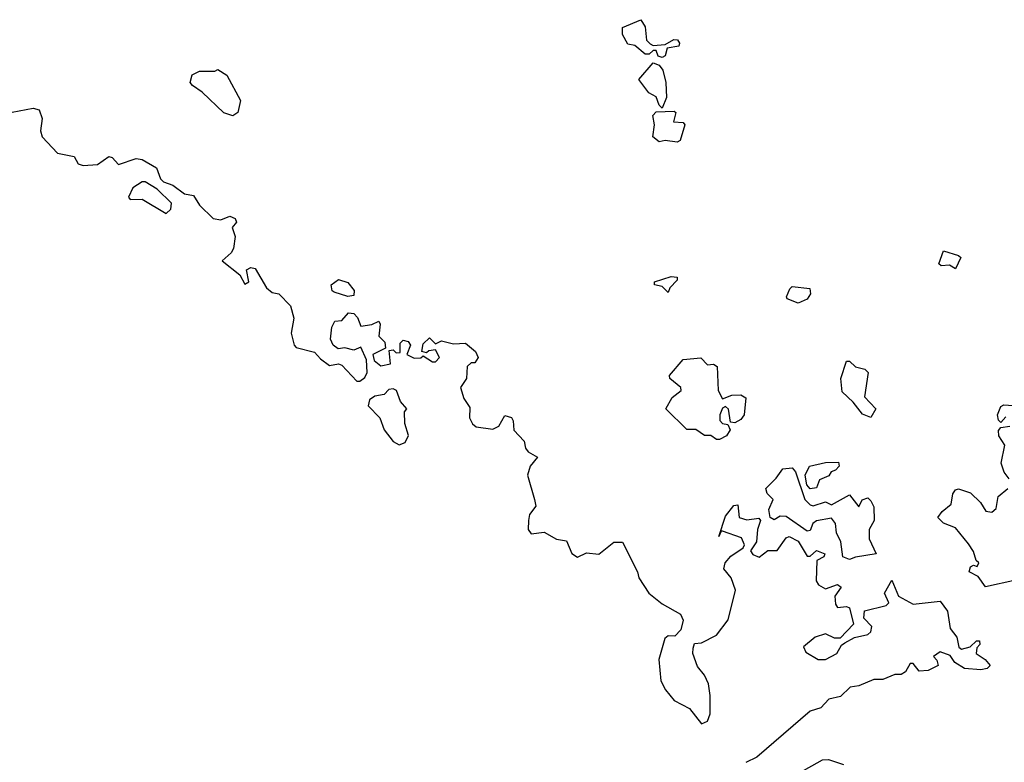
# Model space of a CAD drawing. Extents: x 2029662 to 2246637, y 225654 to 401419.
# Tile 201 of 256: x 2124960 to 2128217, y 324155 to 326612. Entities that reach past the tile are written whole.
import ezdxf

# ---------------------------------------------------------------- set-up
doc = ezdxf.new("R2010")
doc.units = 0

msp = doc.modelspace()

# ---------------------------------------------------------------- linework, layer by layer
at = {"layer": '0CON20XD'}
for points in [[(2127085, 326487.5), (2127071.7, 326491.7), (2127065, 326510), (2127055, 326510), (2127041.7, 326498.3), (2127028.3, 326498.3), (2126995, 326526.7), (2126971.7, 326531.7), (2126953.6, 326563.6), (2126953.9, 326586.1), (2127015, 326612.5), (2127029.3, 326589.3), (2127033.3, 326545), (2127045, 326532.5), (2127055, 326527.5), (2127095, 326530), (2127123.6, 326546.4), (2127136.1, 326546.1), (2127142.5, 326535), (2127140, 326525), (2127101.7, 326518.3), (2127095, 326492.5), (2127085, 326487.5)], [(2127085, 326320), (2127075, 326330), (2127065, 326357.5), (2127040.7, 326370.7), (2127007.5, 326415), (2127055, 326470), (2127075, 326462.5), (2127086.7, 326445), (2127097.5, 326405), (2127098.8, 326355), (2127085, 326320)], [(2125665, 326294.2), (2125635, 326304), (2125563.1, 326373.1), (2125531.2, 326395), (2125524, 326405), (2125530.5, 326429.5), (2125555, 326442.5), (2125605, 326442.5), (2125615, 326447.5), (2125645, 326428.8), (2125690.8, 326345), (2125681.2, 326305), (2125665, 326294.2)], [(2124935, 326306.2), (2125005, 326319.2), (2125024, 326314), (2125034, 326285), (2125029.2, 326245), (2125034, 326225), (2125085, 326170.5), (2125140, 326160), (2125153.8, 326135), (2125170.3, 326130.3), (2125217.1, 326132.9), (2125255, 326160), (2125266.4, 326156.4), (2125286.4, 326133.6), (2125345, 326153.3), (2125365, 326150), (2125412.7, 326122.7), (2125425.8, 326085.8), (2125435.6, 326075.6), (2125466.7, 326065), (2125505, 326036.2), (2125535, 326031.2), (2125555, 325998.8), (2125600, 325955), (2125625, 325950), (2125655, 325962.5), (2125672.5, 325955), (2125677.5, 325942.5), (2125662.5, 325925), (2125672.5, 325895), (2125667.5, 325855), (2125659.5, 325840.5), (2125630, 325815), (2125688.3, 325768.3), (2125705, 325737.5), (2125717.5, 325745), (2125710, 325785), (2125725, 325792.5), (2125738.8, 325788.8), (2125776.7, 325725), (2125795, 325710), (2125817.5, 325705), (2125855.9, 325665.9), (2125866.2, 325625), (2125858, 325575), (2125867.5, 325535), (2125875, 325527.5), (2125935, 325512.5), (2125955, 325490), (2125985, 325468), (2126015, 325473.3), (2126025, 325468.8), (2126075, 325416.7), (2126085, 325416.7), (2126101.7, 325428.3), (2126108.8, 325445), (2126106.7, 325486.7), (2126088.3, 325528.3), (2126065, 325518.8), (2126035, 325526.7), (2126013, 325523), (2125996.7, 325535), (2125987.5, 325555), (2125992.5, 325595), (2126002.5, 325615), (2126025, 325617.5), (2126047, 325643), (2126065, 325640), (2126077.5, 325627.5), (2126088.3, 325598.3), (2126125, 325603.3), (2126147.5, 325615), (2126152.5, 325605), (2126147.5, 325565), (2126167.5, 325545), (2126170, 325525), (2126127.5, 325505), (2126132.5, 325485), (2126155, 325467.5), (2126186.4, 325473.6), (2126181.7, 325518.3), (2126195, 325520), (2126205, 325510), (2126218.3, 325511.7), (2126218.3, 325541.7), (2126228.3, 325551.7), (2126245, 325547.5), (2126252.5, 325535), (2126240, 325505), (2126265, 325492.5), (2126287, 325493), (2126295, 325500), (2126325, 325480), (2126335, 325480), (2126348.8, 325495), (2126335, 325520), (2126313, 325517), (2126305, 325510), (2126290, 325515), (2126295, 325540), (2126315, 325560), (2126335, 325540), (2126355, 325550), (2126395, 325540), (2126435, 325542.5), (2126467.5, 325515), (2126476.2, 325495), (2126465, 325477.5), (2126453, 325477), (2126440, 325465), (2126437.5, 325425), (2126417.5, 325395), (2126429.3, 325359.3), (2126449.3, 325329.3), (2126447.5, 325295), (2126457.5, 325275), (2126470, 325265), (2126525, 325257.5), (2126545, 325267.5), (2126565, 325302.5), (2126586.4, 325296.4), (2126592.5, 325285), (2126593.9, 325253.9), (2126628.3, 325218.3), (2126632.5, 325195), (2126642.3, 325182.3), (2126672.5, 325165), (2126648.8, 325135), (2126640, 325105), (2126662.5, 325025), (2126667.1, 325002.9), (2126646, 324975), (2126642.9, 324955), (2126642, 324925), (2126651.2, 324911.2), (2126695, 324916.2), (2126735, 324894), (2126768.3, 324888.3), (2126786.4, 324846.4), (2126805, 324833.8), (2126835, 324848), (2126875.8, 324844.2), (2126925, 324883.3), (2126953.6, 324883.6), (2127003.8, 324785), (2127008, 324765), (2127041.4, 324715), (2127085, 324680), (2127146.2, 324645), (2127154, 324625), (2127147, 324593), (2127127, 324573), (2127105, 324573.3), (2127093.3, 324565), (2127074.3, 324495.7), (2127080.8, 324425), (2127095.8, 324395), (2127125, 324360), (2127175, 324333.3), (2127215, 324282.5), (2127235, 324291.2), (2127244.2, 324315), (2127244.2, 324375.8), (2127238.1, 324415), (2127225, 324443.8), (2127202.1, 324472.1), (2127186.7, 324515), (2127187, 324533), (2127191.7, 324548.3), (2127215, 324550), (2127264.3, 324575.7), (2127302.9, 324627.1), (2127327.5, 324725), (2127312.9, 324765), (2127288.8, 324795), (2127293.3, 324815), (2127312.3, 324837.7), (2127352.5, 324865), (2127357.5, 324875), (2127347.5, 324897.5), (2127285, 324920), (2127280, 324920), (2127272.5, 324902.5), (2127295, 324970), (2127322.5, 325005), (2127335, 325007.5), (2127340, 324965), (2127365, 324957.5), (2127405, 324962.5), (2127410, 324955), (2127400, 324925), (2127397.5, 324885), (2127377.5, 324855), (2127385, 324842.5), (2127406.1, 324833.9), (2127434, 324856), (2127465, 324856.2), (2127495, 324897.5), (2127505, 324902.5), (2127535, 324886.7), (2127565, 324837.5), (2127575, 324837.5), (2127595, 324856.2), (2127622.5, 324845), (2127620, 324835), (2127596.7, 324823.3), (2127593.9, 324756.1), (2127602.5, 324742.5), (2127625, 324729.2), (2127665, 324743.3), (2127676.7, 324735), (2127656.2, 324705), (2127658.3, 324678.3), (2127665, 324667.5), (2127695, 324671.2), (2127705, 324666.7), (2127718.3, 324611.7), (2127674.2, 324565.8), (2127655, 324565.7), (2127625, 324580), (2127591.1, 324568.9), (2127552.5, 324537.5), (2127559.7, 324519.7), (2127601.2, 324495), (2127625, 324495.5), (2127662.5, 324515), (2127677.7, 324542.3), (2127689.5, 324550.5), (2127721.7, 324568.3), (2127765, 324578), (2127775, 324586.7), (2127778.6, 324605), (2127752, 324632), (2127754.2, 324655.8)], [(2127135, 326206.7), (2127095, 326212.5), (2127075, 326208.8), (2127054.4, 326224.4), (2127060, 326265), (2127054.2, 326295), (2127065, 326307.5), (2127125, 326310), (2127130, 326305), (2127122.5, 326275), (2127155, 326272.5), (2127160, 326265), (2127145, 326212.5), (2127135, 326206.7)], [(2125445, 325971.2), (2125460, 325985), (2125462.5, 326005), (2125415, 326051.2), (2125375, 326076.2), (2125365, 326076.2), (2125333.8, 326056.2), (2125320, 326025), (2125325, 326017.5), (2125365, 326018.8), (2125445, 325971.2)], [(2128055, 325787.5), (2128035, 325800), (2128008.3, 325798.3), (2128000, 325805), (2128015, 325847.5), (2128065, 325832.5), (2128072.5, 325825), (2128055, 325787.5)], [(2126045, 325696.7), (2126000.5, 325710.5), (2125993.3, 325715), (2125990, 325735), (2126015, 325753.3), (2126045, 325743.3), (2126065.9, 325715.9), (2126065, 325700), (2126045, 325696.7)], [(2127105, 325710), (2127085, 325730), (2127060, 325735), (2127060, 325745), (2127115, 325762.5), (2127135, 325760), (2127135, 325750), (2127110, 325725), (2127105, 325710)], [(2127535, 325674), (2127498.8, 325688.8), (2127496.2, 325695), (2127507.7, 325722.3), (2127515, 325730), (2127573, 325723), (2127576, 325705), (2127565, 325687.5), (2127535, 325674)], [(2127265, 325223.3), (2127246.1, 325236.1), (2127225, 325236.2), (2127196.2, 325256.2), (2127166.4, 325256.4), (2127097.5, 325325), (2127117.7, 325362.3), (2127147.5, 325385), (2127146.7, 325395), (2127110, 325425), (2127108.8, 325435), (2127155, 325487.5), (2127213.3, 325493.3), (2127235, 325470), (2127255, 325472.5), (2127266.7, 325465), (2127270, 325385), (2127285, 325357.5), (2127315, 325370), (2127345, 325371.2), (2127361.7, 325361.7), (2127356.7, 325305), (2127345, 325289.4), (2127325, 325278), (2127310.7, 325280.7), (2127303.9, 325323.9), (2127295, 325332.5), (2127285, 325327.5), (2127276, 325305), (2127276.1, 325286.1), (2127285, 325276.7), (2127302.5, 325272.5), (2127310, 325255), (2127297.5, 325235), (2127275, 325223.8), (2127265, 325223.3)], [(2127775, 325296.2), (2127747.3, 325307.3), (2127717, 325347), (2127680.9, 325380.9), (2127676, 325425), (2127695, 325482.5), (2127705, 325482.5), (2127724.3, 325464.3), (2127755, 325456), (2127766, 325445), (2127754.2, 325365), (2127791.2, 325325), (2127775, 325296.2)], [(2126215, 325206.2), (2126235, 325213.3), (2126246.4, 325236.4), (2126233.9, 325276.1), (2126232.5, 325315), (2126240, 325325), (2126219.3, 325349.3), (2126205.8, 325385.8), (2126195, 325391.2), (2126181.2, 325388.8), (2126165, 325372.5), (2126135, 325366.7), (2126117.5, 325355), (2126112.5, 325335), (2126151.2, 325295), (2126166, 325255), (2126195, 325216.7), (2126215, 325206.2)], [(2128221.7, 325298.3), (2128205, 325280), (2128197, 325287), (2128194.4, 325305), (2128205, 325332.5), (2128215, 325337.5), (2128260, 325335)], [(2128232.7, 325092.7), (2128216.2, 325115), (2128206, 325145), (2128218.8, 325205), (2128198.8, 325235), (2128197, 325253), (2128205, 325262.5), (2128235, 325267.5)], [(2127575, 325060), (2127563, 325073), (2127557.5, 325105), (2127572.5, 325135), (2127625, 325147.5), (2127668.3, 325148.3), (2127670, 325135), (2127658.3, 325121.7), (2127643.6, 325116.4), (2127636.7, 325103.3), (2127605, 325090), (2127595, 325063.3), (2127575, 325060)], [(2127705, 324826), (2127682.5, 324835), (2127676, 324885), (2127662, 324915), (2127658.8, 324945), (2127645, 324962.5), (2127595, 324953.8), (2127583.3, 324945), (2127575, 324922.5), (2127565, 324920), (2127495, 324968.8), (2127475, 324970), (2127455, 324957.5), (2127442.5, 324965), (2127438.3, 324991.7), (2127452.5, 325025), (2127432.5, 325045), (2127428.3, 325061.7), (2127462.5, 325095), (2127483.6, 325126.4), (2127515, 325130), (2127526.4, 325116.4), (2127556.7, 325025), (2127575, 325006.7), (2127585, 325003.3), (2127625, 325017.5), (2127645, 325007.5), (2127705, 325040), (2127735, 325000), (2127746.7, 325023.3), (2127765, 325030), (2127775, 325020), (2127785, 325000), (2127786, 324955), (2127770, 324925), (2127770, 324895), (2127792.5, 324845), (2127725, 324834), (2127705, 324826)], [(2128255, 324757.5), (2128155, 324736), (2128130, 324770), (2128100, 324785), (2128105, 324802.5), (2128115, 324807.5), (2128127, 324803), (2128132.5, 324815), (2128123.3, 324823.3), (2128115, 324852.5), (2128098.6, 324878.6), (2128055, 324931.2), (2128015, 324946.7), (2127996.7, 324965), (2128011.2, 324985), (2128041.2, 325008.8), (2128046.1, 325043.9), (2128055, 325056.7), (2128065, 325060), (2128105, 325046.7), (2128137.5, 325015), (2128155.8, 324985.8), (2128175, 324982.5), (2128190, 324995), (2128196, 325035), (2128228.5, 325061.5)], [(2127754.2, 324655.8), (2127825.8, 324674.2), (2127835, 324682.5), (2127820, 324715), (2127845, 324757.5), (2127866.7, 324705), (2127915, 324678.8), (2128005, 324688.8), (2128029.2, 324655), (2128038, 324598), (2128059.4, 324569.4), (2128066.2, 324536.2), (2128075, 324530), (2128103.3, 324536.7), (2128125, 324556.7), (2128135, 324556.7), (2128136.2, 324545), (2128126.2, 324533.8), (2128123.8, 324515), (2128153.3, 324495), (2128170, 324475), (2128160, 324465), (2128138.8, 324461.2), (2128085, 324466), (2128052.5, 324485), (2128038, 324508), (2128005, 324521.2), (2127982.5, 324505), (2127993.6, 324493.6), (2127997.5, 324475), (2127965, 324458.8), (2127935, 324456.7), (2127915, 324482.5), (2127905, 324482.5), (2127890, 324455), (2127875, 324446), (2127854.3, 324445.7), (2127815, 324429.2), (2127785, 324429.2), (2127735, 324408), (2127706.7, 324403.3), (2127675, 324373.3), (2127636, 324364), (2127610, 324335), (2127575, 324323.8), (2127398.3, 324171.7), (2127361.2, 324155)], [(2127535, 324118), (2127615, 324163.1), (2127635, 324164.3), (2127685, 324148)]]:
    msp.add_lwpolyline(points, dxfattribs=at)

doc.saveas('drawing.dxf')
